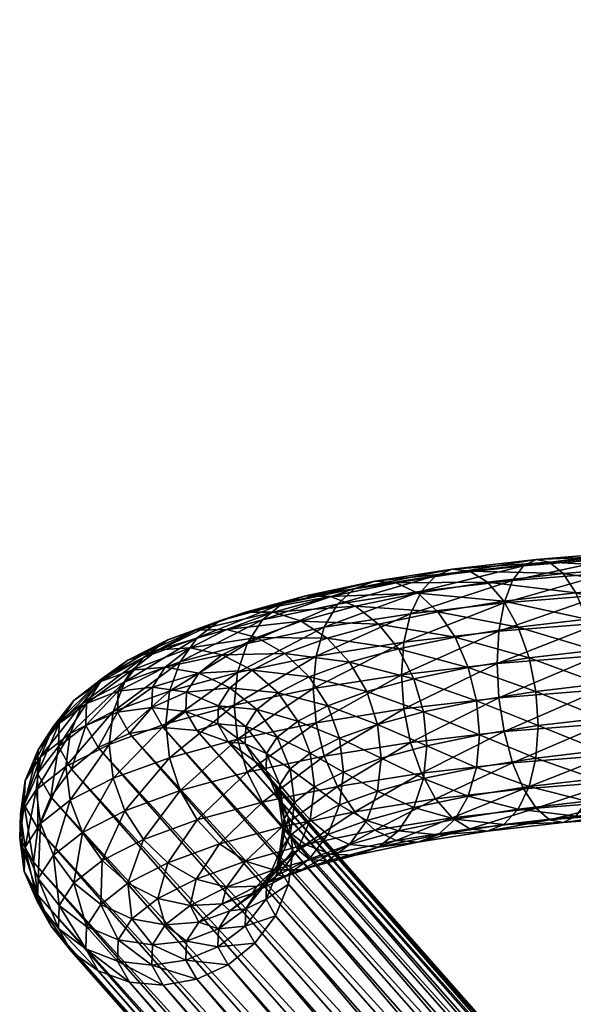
# Model space of a CAD drawing. Extents: x -344 to 288, y -960 to 1460.
# Tile 198 of 202: x -343 to -309, y 1390 to 1450. Entities that reach past the tile are written whole.
import ezdxf

# ---------------------------------------------------------------- set-up
doc = ezdxf.new("R2010")
doc.units = 0
doc.layers.add('POLYGON-OBJEKT', color=43, linetype='CONTINUOUS')
doc.layers.add('POLYGON-OBJEKT.1', color=253, linetype='CONTINUOUS')

msp = doc.modelspace()

# ---------------------------------------------------------------- meshes
at = {"layer": 'POLYGON-OBJEKT'}
mesh = msp.add_polyface(dxfattribs=at)
corners = [(-280, -950, 380), (-280, -950, 360), (-280, 1450, 380), (-334.8089, 250, 863.2513), (-335.3487, 249, 864.0931), (-336.5334, 250, 861.8128), (-332.7821, 250, 864.2181), (-333.0966, 249, 865.1672), (-330.579, 250, 864.653), (-330.6487, 249, 865.6505), (-338.9512, 250, 855.6749), (-339.9512, 249, 763.7444), (-338.9512, 250, 763.7444), (-337.0523, 250, 720.2536), (-338.0485, 249, 720.1664), (-331.3702, 250, 677.0939), (-332.355, 249, 676.9202), (-279.0152, 250, 380.1736), (-249.8162, 251, 856.4431), (-248.7753, 251, 851.3268), (-249.7728, 250, 851.257), (-250.7617, 250, 856.1175), (-252.1458, 251, 861.1155), (-252.9748, 250, 860.5563), (-255.6054, 251, 865.0259), (-256.2614, 250, 864.2712), (-259.9591, 251, 867.9075), (-260.3975, 250, 867.0087), (-264.9104, 251, 869.5642), (-265.1012, 250, 868.5826), (-270.1217, 251, 869.8829), (-270.0519, 250, 868.8854), (-333.0966, 251, 865.1672), (-330.6487, 251, 865.6505), (-335.3487, 251, 864.0931), (-337.2647, 251, 862.4948), (-338.7254, 251, 860.472), (-337.848, 250, 859.9922), (-338.671, 250, 857.9029), (-339.6399, 251, 858.1505), (-339.9512, 251, 855.6749), (-338.0485, 251, 720.1664), (-332.355, 251, 676.9202), (-280.1736, 251, 380.9848)]
mesh.append_faces([[corners[k] for k in face] for face in [(0, 1, 2, 2), (3, 4, 5, 5), (6, 7, 3, 3), (8, 9, 6, 6), (10, 11, 12, 12), (13, 14, 15, 15), (12, 11, 13, 13), (15, 16, 17, 17), (18, 19, 20, 20), (21, 18, 20, 20), (22, 18, 21, 21), (23, 22, 21, 21), (24, 22, 23, 23), (25, 24, 23, 23), (26, 24, 25, 25), (27, 26, 25, 25), (28, 26, 27, 27), (29, 28, 27, 27), (30, 28, 29, 29), (31, 30, 29, 29), (31, 8, 30, 30), (32, 33, 8, 8), (6, 32, 8, 8), (34, 32, 6, 6), (3, 34, 6, 6), (35, 34, 3, 3), (5, 35, 3, 3), (36, 35, 5, 5), (37, 36, 5, 5), (38, 39, 37, 37), (10, 40, 38, 38), (13, 41, 12, 12), (15, 42, 13, 13), (17, 43, 15, 15)]])
mesh = msp.add_polyface(dxfattribs=at)
corners = [(-280, -950, 380), (-280, 1450, 380), (-278.7672, 1250, 380), (-249.8162, 751, 856.4431), (-248.7753, 751, 851.3268), (-249.7728, 750, 851.257), (-250.7617, 750, 856.1175), (-252.1458, 751, 861.1155), (-252.9748, 750, 860.5563), (-255.6054, 751, 865.0259), (-256.2614, 750, 864.2712), (-259.9591, 751, 867.9075), (-260.3975, 750, 867.0087), (-264.9104, 751, 869.5642), (-265.1012, 750, 868.5826), (-270.1217, 751, 869.8829), (-270.0519, 750, 868.8854), (-330.579, 750, 864.653), (-333.0966, 751, 865.1672), (-330.6487, 751, 865.6505), (-332.7821, 750, 864.2181), (-335.3487, 751, 864.0931), (-334.8089, 750, 863.2513), (-336.5334, 750, 861.8128), (-337.2647, 751, 862.4948), (-337.848, 750, 859.9922), (-338.7254, 751, 860.472), (-338.671, 750, 857.9029), (-339.6399, 751, 858.1505), (-338.9512, 750, 855.6749), (-339.9512, 751, 855.6749), (-337.0523, 750, 720.2536), (-338.0485, 751, 720.1664), (-338.9512, 750, 763.7444), (-331.3702, 750, 677.0939), (-332.355, 751, 676.9202), (-279.0152, 750, 380.1736), (-280.1736, 751, 380.9848), (-339.6399, 749, 858.1505), (-338.7254, 749, 860.472), (-337.2647, 749, 862.4948), (-335.3487, 749, 864.0931), (-333.0966, 749, 865.1672), (-330.6487, 749, 865.6505), (-339.9512, 749, 763.7444), (-338.0485, 749, 720.1664), (-332.355, 749, 676.9202)]
mesh.append_faces([[corners[k] for k in face] for face in [(0, 1, 2, 2), (3, 4, 5, 5), (6, 3, 5, 5), (7, 3, 6, 6), (8, 7, 6, 6), (9, 7, 8, 8), (10, 9, 8, 8), (11, 9, 10, 10), (12, 11, 10, 10), (13, 11, 12, 12), (14, 13, 12, 12), (15, 13, 14, 14), (16, 15, 14, 14), (16, 17, 15, 15), (18, 19, 17, 17), (20, 18, 17, 17), (21, 18, 20, 20), (22, 21, 20, 20), (23, 24, 22, 22), (25, 26, 23, 23), (27, 28, 25, 25), (29, 30, 27, 27), (31, 32, 33, 33), (34, 35, 31, 31), (36, 37, 34, 34), (27, 38, 29, 29), (25, 39, 27, 27), (23, 40, 25, 25), (22, 41, 23, 23), (20, 42, 22, 22), (17, 43, 20, 20), (29, 44, 33, 33), (31, 45, 34, 34), (33, 44, 31, 31), (46, 36, 34, 34)]])
at = {"layer": 'POLYGON-OBJEKT.1'}
mesh = msp.add_polyface(dxfattribs=at)
corners = [(285.4272, 1417.0508, 4), (-294.9178, 1416.907, 3.7606), (-294.9178, 1415.755, 2.3633), (283.6043, 1417.85, 5.9294), (-294.9178, 1417.7729, 5.661), (-294.9178, 1417.0221, 4.0131), (281.5428, 1418.1227, 8), (-294.9178, 1418.1178, 7.7208), (-294.9178, 1417.8188, 5.9347), (279.3834, 1417.85, 10.0706), (-294.9178, 1417.9176, 9.7996), (-294.9178, 1418.0912, 7.997), (277.2732, 1417.0508, 12), (-294.9178, 1417.1862, 11.7558), (-294.9178, 1417.8204, 10.0595), (275.3559, 1415.7794, 13.6569), (-294.9178, 1415.9734, 13.456), (-294.9178, 1417.0251, 11.9816), (273.7623, 1414.1226, 14.9282), (-294.9178, 1414.3619, 14.7844), (-294.9178, 1415.7593, 13.6325), (-294.9178, 1412.188, 15.6962), (-294.9178, 1412.4617, 15.6504), (272.601, 1412.1932, 15.7274), (-294.9178, 1410.4019, 15.9951), (272.1073, 1410.8199, 15.9696), (-294.9178, 1410.1256, 15.9685), (271.951, 1410.1227, 16), (-294.9178, 1408.323, 15.795), (271.8252, 1408.7335, 15.8785), (-294.9178, 1408.0632, 15.6978), (271.8567, 1408.0521, 15.7274), (-294.9178, 1406.3668, 15.0636), (272.1073, 1406.7416, 15.2505), (-294.9178, 1406.1409, 14.9025), (272.3245, 1406.1226, 14.9282), (274.7829, 1403.1945, 12), (-294.9178, 1403.3381, 12.2394), (-294.9178, 1404.4901, 13.6367), (276.6058, 1402.3953, 10.0706), (-294.9178, 1402.4722, 10.339), (-294.9178, 1403.2231, 11.9869), (278.6673, 1402.1226, 8), (-294.9178, 1402.1276, 8.2792), (-294.9178, 1402.4264, 10.0653), (280.8267, 1402.3953, 5.9294), (-294.9178, 1402.3276, 6.2004), (-294.9178, 1402.1541, 8.003), (282.9369, 1403.1945, 4), (-294.9178, 1403.059, 4.2442), (-294.9178, 1402.4248, 5.9405), (284.8542, 1404.4658, 2.3431), (-294.9178, 1404.2719, 2.544), (-294.9178, 1403.2202, 4.0184), (286.4478, 1406.1226, 1.0718), (-294.9178, 1405.8833, 1.2156), (-294.9178, 1404.4858, 2.3675), (-265.3001, 1316.1083, 380.8694), (-332.1233, 1391.936, 52.423), (-267.3311, 1315.7521, 381.2004), (-263.4075, 1316.9714, 380.6836), (-330.2307, 1392.7993, 52.2372), (-261.7823, 1318.2826, 380.6557), (-328.6054, 1394.1105, 52.2093), (-260.5352, 1319.9526, 380.7875), (-327.3584, 1395.7804, 52.3411), (-259.7512, 1321.8676, 381.0701), (-326.5744, 1397.6954, 52.6237), (-259.4839, 1323.897, 381.4843), (-326.307, 1399.7249, 53.0378), (-259.7512, 1325.9026, 382.0017), (-326.5744, 1401.7305, 53.5553), (-260.5352, 1327.7476, 382.5871), (-327.3584, 1403.5754, 54.1407), (-261.7823, 1329.3064, 383.2007), (-328.6054, 1405.1342, 54.7543), (-263.4075, 1330.4727, 383.8006), (-330.2307, 1406.3004, 55.3542), (-265.3001, 1331.167, 384.346), (-332.1233, 1406.9949, 55.8996), (-267.3311, 1331.342, 384.7996), (-334.1543, 1407.1698, 56.3532), (-267.3311, 1323.547, 383), (-269.3622, 1315.9271, 381.654), (-271.2548, 1316.6215, 382.1994), (-274.1271, 1319.3466, 383.4129), (-274.911, 1321.1915, 383.9983), (-272.88, 1317.7877, 382.7993), (-274.911, 1325.2266, 384.9299), (-274.1271, 1327.1415, 385.2125), (-275.1784, 1323.1971, 384.5157), (-271.2548, 1330.1227, 385.3164), (-269.3622, 1330.9858, 385.1306), (-272.88, 1328.8115, 385.3443)]
mesh.append_faces([[corners[k] for k in face] for face in [(0, 1, 2, 2), (3, 4, 5, 5), (6, 7, 8, 8), (9, 10, 11, 11), (12, 13, 14, 14), (15, 16, 17, 17), (18, 19, 20, 20), (21, 22, 23, 23), (24, 21, 25, 25), (26, 24, 27, 27), (28, 26, 29, 29), (30, 28, 31, 31), (32, 30, 33, 33), (34, 32, 35, 35), (36, 37, 38, 38), (39, 40, 41, 41), (42, 43, 44, 44), (45, 46, 47, 47), (48, 49, 50, 50), (51, 52, 53, 53), (54, 55, 56, 56), (57, 58, 59, 59), (60, 61, 57, 57), (62, 63, 60, 60), (64, 65, 62, 62), (66, 67, 64, 64), (68, 69, 66, 66), (70, 71, 68, 68), (72, 73, 70, 70), (74, 75, 72, 72), (76, 77, 74, 74), (78, 79, 76, 76), (80, 81, 78, 78), (82, 83, 84, 84), (59, 83, 82, 82), (57, 59, 82, 82), (82, 85, 86, 86), (87, 85, 82, 82), (84, 87, 82, 82), (82, 88, 89, 89), (90, 88, 82, 82), (86, 90, 82, 82), (82, 91, 92, 92), (93, 91, 82, 82), (89, 93, 82, 82), (82, 78, 76, 76), (80, 78, 82, 82), (92, 80, 82, 82), (82, 72, 70, 70), (74, 72, 82, 82), (76, 74, 82, 82), (82, 66, 64, 64), (68, 66, 82, 82), (70, 68, 82, 82), (82, 60, 57, 57), (62, 60, 82, 82), (64, 62, 82, 82)]])
mesh = msp.add_polyface(dxfattribs=at)
corners = [(-301.3833, 1409.7445, 0.4336), (-307.515, 1407.3962, 2.0278), (-301.2751, 1407.6864, 0.7711), (-307.7296, 1409.4493, 1.7117), (-301.4202, 1411.8226, 0.6362), (-307.8028, 1411.526, 1.9216), (-301.3833, 1413.7794, 1.3651), (-307.7296, 1413.4844, 2.6432), (-301.2751, 1415.4813, 2.5707), (-307.515, 1415.1912, 3.8274), (-301.1028, 1416.8123, 4.1707), (-307.1738, 1416.53, 5.3934), (-300.8784, 1417.6818, 6.0562), (-306.729, 1417.4098, 7.2345), (-300.617, 1418.0305, 8.0987), (-306.2111, 1417.7704, 9.2253), (-305.6553, 1417.5873, 11.2301), (-300.3365, 1417.8346, 10.1589), (-305.0995, 1416.873, 13.1122), (-300.056, 1417.1075, 12.0964), (-304.5815, 1415.6763, 14.7434), (-299.7946, 1415.8988, 13.7793), (-303.581, 1406.1003, 16.2177), (-307.6044, 1407.733, 18.35), (-303.5078, 1408.0587, 16.9393), (-313.5228, 1406.9186, 4.0966), (-313.8397, 1408.9635, 3.8157), (-313.9477, 1411.0375, 4.0376), (-313.8397, 1412.9985, 4.7473), (-313.5228, 1414.7135, 5.8962), (-313.0188, 1416.0653, 7.4062), (-312.3619, 1416.9619, 9.1742), (-311.597, 1417.3422, 11.08), (-310.7761, 1417.1802, 12.9934), (-309.9552, 1416.4869, 14.7843), (-309.1903, 1415.3098, 16.3304), (-304.1368, 1414.0785, 16.0126), (-308.5334, 1413.729, 17.5265), (-303.7955, 1412.1885, 16.8331), (-308.0294, 1411.8521, 18.2911), (-303.581, 1410.1354, 17.1493), (-307.7125, 1409.8069, 18.572), (-315.6045, 1416.6209, 15.4165), (-314.5337, 1415.9567, 17.0819), (-313.5359, 1414.8064, 18.5112), (-312.679, 1413.2487, 19.6069), (-312.0215, 1411.3895, 20.2944), (-311.6082, 1409.3555, 20.5269), (-311.4672, 1407.2855, 20.2885)]
mesh.append_faces([[corners[k] for k in face] for face in [(0, 1, 2, 2), (3, 1, 0, 0), (4, 3, 0, 0), (5, 3, 4, 4), (6, 5, 4, 4), (7, 5, 6, 6), (8, 7, 6, 6), (9, 7, 8, 8), (10, 9, 8, 8), (11, 9, 10, 10), (12, 11, 10, 10), (13, 11, 12, 12), (14, 13, 12, 12), (15, 13, 14, 14), (16, 15, 17, 17), (18, 16, 19, 19), (20, 18, 21, 21), (22, 23, 24, 24), (3, 25, 1, 1), (26, 25, 3, 3), (5, 26, 3, 3), (27, 26, 5, 5), (7, 27, 5, 5), (28, 27, 7, 7), (9, 28, 7, 7), (29, 28, 9, 9), (11, 29, 9, 9), (30, 29, 11, 11), (13, 30, 11, 11), (31, 30, 13, 13), (15, 31, 13, 13), (32, 31, 15, 15), (16, 32, 15, 15), (33, 32, 16, 16), (18, 33, 16, 16), (34, 33, 18, 18), (20, 34, 18, 18), (35, 34, 20, 20), (36, 35, 20, 20), (37, 35, 36, 36), (38, 37, 36, 36), (39, 37, 38, 38), (40, 39, 38, 38), (41, 39, 40, 40), (24, 41, 40, 40), (23, 41, 24, 24), (34, 42, 33, 33), (35, 43, 34, 34), (44, 43, 35, 35), (37, 44, 35, 35), (45, 44, 37, 37), (39, 45, 37, 37), (46, 45, 39, 39), (41, 46, 39, 39), (47, 46, 41, 41), (23, 47, 41, 41), (48, 47, 23, 23)]])
mesh = msp.add_polyface(dxfattribs=at)
corners = [(-319.1876, 1406.2623, 6.9393), (-318.5301, 1404.4031, 7.6268), (-313.5228, 1406.9186, 4.0966), (-313.8397, 1408.9635, 3.8157), (-319.6009, 1408.2961, 6.7068), (-313.9477, 1411.0375, 4.0376), (-319.7419, 1410.3662, 6.9453), (-313.8397, 1412.9985, 4.7473), (-319.6009, 1412.3311, 7.6384), (-313.5228, 1414.7135, 5.8962), (-319.1876, 1414.0573, 8.7389), (-313.0188, 1416.0653, 7.4062), (-318.5301, 1415.4269, 10.1719), (-312.3619, 1416.9619, 9.1742), (-317.6732, 1416.3467, 11.8396), (-311.597, 1417.3422, 11.08), (-316.6753, 1416.7539, 13.6284), (-310.7761, 1417.1802, 12.9934), (-315.6045, 1416.6209, 15.4165), (-314.5337, 1415.9567, 17.0819), (-309.9552, 1416.4869, 14.7843), (-324.4049, 1405.4393, 10.5035), (-324.9071, 1411.4943, 11.2633), (-324.4049, 1413.2344, 12.3031), (-323.606, 1414.6262, 13.6395), (-322.565, 1415.5752, 15.1814), (-321.3526, 1416.0162, 16.8237), (-320.0516, 1415.9194, 18.4545), (-318.7505, 1415.2915, 19.9627), (-313.5359, 1414.8064, 18.5112), (-317.5382, 1414.1752, 21.2454), (-312.679, 1413.2487, 19.6069), (-316.4972, 1412.6464, 22.2153), (-312.0215, 1411.3895, 20.2944), (-315.6983, 1410.8096, 22.8063), (-311.6082, 1409.3555, 20.5269), (-315.1961, 1408.7897, 22.978), (-311.4672, 1407.2855, 20.2885), (-315.0248, 1406.7245, 22.7189), (-315.1961, 1404.7548, 22.0465), (-318.2118, 1406.0601, 25.5965), (-324.0353, 1415.089, 22.0515), (-322.528, 1414.504, 23.3735), (-321.1235, 1413.4277, 24.4827), (-319.9174, 1411.9335, 25.3036), (-318.992, 1410.123, 25.7803), (-318.4102, 1408.1196, 25.8801), (-322.8769, 1411.1228, 28.8149), (-321.8418, 1409.3423, 29.1616), (-321.1912, 1407.3579, 29.1798), (-320.9693, 1405.3048, 28.8682)]
mesh.append_faces([[corners[k] for k in face] for face in [(0, 1, 2, 2), (3, 0, 2, 2), (4, 0, 3, 3), (5, 4, 3, 3), (6, 4, 5, 5), (7, 6, 5, 5), (8, 6, 7, 7), (9, 8, 7, 7), (10, 8, 9, 9), (11, 10, 9, 9), (12, 10, 11, 11), (13, 12, 11, 11), (14, 12, 13, 13), (15, 14, 13, 13), (16, 14, 15, 15), (17, 16, 15, 15), (18, 16, 17, 17), (19, 18, 20, 20), (4, 21, 0, 0), (10, 22, 8, 8), (12, 23, 10, 10), (14, 24, 12, 12), (25, 24, 14, 14), (16, 25, 14, 14), (26, 25, 16, 16), (18, 26, 16, 16), (27, 26, 18, 18), (19, 27, 18, 18), (28, 27, 19, 19), (29, 28, 19, 19), (30, 28, 29, 29), (31, 30, 29, 29), (32, 30, 31, 31), (33, 32, 31, 31), (34, 32, 33, 33), (35, 34, 33, 33), (36, 34, 35, 35), (37, 36, 35, 35), (38, 36, 37, 37), (39, 40, 38, 38), (28, 41, 27, 27), (30, 42, 28, 28), (43, 42, 30, 30), (32, 43, 30, 30), (44, 43, 32, 32), (34, 44, 32, 32), (45, 44, 34, 34), (36, 45, 34, 34), (46, 45, 36, 36), (38, 46, 36, 36), (40, 46, 38, 38), (45, 47, 44, 44), (48, 47, 45, 45), (46, 48, 45, 45), (49, 48, 46, 46), (40, 49, 46, 46), (50, 49, 40, 40)]])
mesh = msp.add_polyface(dxfattribs=at)
corners = [(-324.9071, 1407.4592, 10.3318), (-324.4049, 1405.4393, 10.5035), (-319.6009, 1408.2961, 6.7068), (-319.7419, 1410.3662, 6.9453), (-325.0783, 1409.5244, 10.5909), (-319.6009, 1412.3311, 7.6384), (-324.9071, 1411.4943, 11.2633), (-324.4049, 1413.2344, 12.3031), (-319.1876, 1414.0573, 8.7389), (-323.606, 1414.6262, 13.6395), (-318.5301, 1415.4269, 10.1719), (-329.0786, 1404.4652, 14.7236), (-329.6603, 1406.4684, 14.6237), (-329.8588, 1408.528, 14.9073), (-329.6603, 1410.5034, 15.5552), (-329.0786, 1412.26, 16.5232), (-328.1531, 1413.6785, 17.7452), (-322.565, 1415.5752, 15.1814), (-326.947, 1414.6616, 19.1381), (-321.3526, 1416.0162, 16.8237), (-325.5425, 1415.1428, 20.6069), (-320.0516, 1415.9194, 18.4545), (-324.0353, 1415.089, 22.0515), (-322.528, 1414.504, 23.3735), (-318.7505, 1415.2915, 19.9627), (-330.7386, 1413.6229, 23.6368), (-329.1678, 1414.1497, 24.9083), (-327.4822, 1414.1449, 26.1412), (-325.7965, 1413.6088, 27.2515), (-321.1235, 1413.4277, 24.4827), (-324.2257, 1412.578, 28.1634), (-319.9174, 1411.9335, 25.3036), (-322.8769, 1411.1228, 28.8149), (-330.3287, 1413.1042, 30.6481), (-328.4957, 1412.6221, 31.5251), (-326.7876, 1411.6415, 32.2197), (-325.3208, 1410.2295, 32.6845), (-321.8418, 1409.3423, 29.1616), (-324.1953, 1408.4819, 32.8879), (-321.1912, 1407.3579, 29.1798), (-323.4878, 1406.5184, 32.816), (-320.9693, 1405.3048, 28.8682), (-328.7619, 1410.6356, 36.5767), (-327.2043, 1409.2698, 36.841), (-326.0091, 1407.558, 36.8905), (-325.2577, 1405.6167, 36.7219), (-323.2465, 1404.4724, 32.4738), (-328.4925, 1408.2616, 41.2077), (-327.2495, 1406.5872, 41.0956), (-326.4683, 1404.6693, 40.8254), (-327.894, 1405.5874, 45.4257)]
mesh.append_faces([[corners[k] for k in face] for face in [(0, 1, 2, 2), (3, 0, 2, 2), (4, 0, 3, 3), (5, 4, 3, 3), (6, 4, 5, 5), (7, 6, 8, 8), (9, 7, 10, 10), (0, 11, 1, 1), (12, 11, 0, 0), (4, 12, 0, 0), (13, 12, 4, 4), (6, 13, 4, 4), (14, 13, 6, 6), (7, 14, 6, 6), (15, 14, 7, 7), (9, 15, 7, 7), (16, 15, 9, 9), (17, 16, 9, 9), (18, 16, 17, 17), (19, 18, 17, 17), (20, 18, 19, 19), (21, 20, 19, 19), (22, 20, 21, 21), (23, 22, 24, 24), (20, 25, 18, 18), (26, 25, 20, 20), (22, 26, 20, 20), (27, 26, 22, 22), (23, 27, 22, 22), (28, 27, 23, 23), (29, 28, 23, 23), (30, 28, 29, 29), (31, 30, 29, 29), (32, 30, 31, 31), (28, 33, 27, 27), (34, 33, 28, 28), (30, 34, 28, 28), (35, 34, 30, 30), (32, 35, 30, 30), (36, 35, 32, 32), (37, 36, 32, 32), (38, 36, 37, 37), (39, 38, 37, 37), (40, 38, 39, 39), (41, 40, 39, 39), (36, 42, 35, 35), (43, 42, 36, 36), (38, 43, 36, 36), (44, 43, 38, 38), (40, 44, 38, 38), (45, 44, 40, 40), (46, 45, 40, 40), (44, 47, 43, 43), (48, 47, 44, 44), (45, 48, 44, 44), (49, 48, 45, 45), (49, 50, 48, 48)]])
mesh = msp.add_polyface(dxfattribs=at)
corners = [(-329.6603, 1406.4684, 14.6237), (-333.1225, 1403.3574, 19.5216), (-329.0786, 1404.4652, 14.7236), (-333.7731, 1405.3419, 19.5034), (-329.8588, 1408.528, 14.9073), (-333.995, 1407.3949, 19.8149), (-329.6603, 1410.5034, 15.5552), (-333.7731, 1409.3767, 20.435), (-329.0786, 1412.26, 16.5232), (-333.1225, 1411.1523, 21.3212), (-328.1531, 1413.6785, 17.7452), (-332.0874, 1412.6007, 22.4133), (-326.947, 1414.6616, 19.1381), (-330.7386, 1413.6229, 23.6368), (-336.462, 1409.9316, 26.6088), (-335.3365, 1411.4131, 27.5576), (-333.8698, 1412.4784, 28.5944), (-329.1678, 1414.1497, 24.9083), (-332.1617, 1413.0553, 29.6485), (-327.4822, 1414.1449, 26.1412), (-330.3287, 1413.1042, 30.6481), (-336.2828, 1411.249, 33.9196), (-334.4689, 1411.8798, 34.7403), (-332.5223, 1411.9867, 35.4893), (-328.4957, 1412.6221, 31.5251), (-330.5758, 1411.5624, 36.1156), (-326.7876, 1411.6415, 32.2197), (-328.7619, 1410.6356, 36.5767), (-334.0227, 1410.8125, 40.5753), (-336.047, 1410.6448, 40.0896), (-331.9985, 1410.4489, 40.9384), (-330.1122, 1409.5789, 41.1541), (-327.2043, 1409.2698, 36.841), (-328.4925, 1408.2616, 41.2077), (-334.8022, 1409.6034, 45.8125), (-332.7376, 1409.3024, 45.9045), (-330.8137, 1408.4906, 45.8676), (-329.1617, 1407.2236, 45.7043), (-327.2495, 1406.5872, 41.0956), (-327.894, 1405.5874, 45.4257), (-332.7795, 1408.1439, 50.9224), (-334.8463, 1408.3816, 51.1043), (-330.8535, 1407.3911, 50.6302), (-329.1996, 1406.1747, 50.2477), (-327.9305, 1404.5774, 49.801), (-332.1233, 1406.9949, 55.8996), (-334.1543, 1407.1698, 56.3532), (-330.2307, 1406.3004, 55.3542), (-328.6054, 1405.1342, 54.7543), (-327.3584, 1403.5754, 54.1407)]
mesh.append_faces([[corners[k] for k in face] for face in [(0, 1, 2, 2), (3, 1, 0, 0), (4, 3, 0, 0), (5, 3, 4, 4), (6, 5, 4, 4), (7, 5, 6, 6), (8, 7, 6, 6), (9, 7, 8, 8), (10, 9, 8, 8), (11, 9, 10, 10), (12, 11, 10, 10), (13, 11, 12, 12), (11, 14, 9, 9), (15, 14, 11, 11), (13, 15, 11, 11), (16, 15, 13, 13), (17, 16, 13, 13), (18, 16, 17, 17), (19, 18, 17, 17), (20, 18, 19, 19), (18, 21, 16, 16), (22, 21, 18, 18), (20, 22, 18, 18), (23, 22, 20, 20), (24, 23, 20, 20), (25, 23, 24, 24), (26, 25, 24, 24), (27, 25, 26, 26), (28, 29, 23, 23), (25, 28, 23, 23), (30, 28, 25, 25), (27, 30, 25, 25), (31, 30, 27, 27), (32, 31, 27, 27), (33, 31, 32, 32), (30, 34, 28, 28), (35, 34, 30, 30), (31, 35, 30, 30), (36, 35, 31, 31), (33, 36, 31, 31), (37, 36, 33, 33), (38, 37, 33, 33), (39, 37, 38, 38), (40, 41, 35, 35), (36, 40, 35, 35), (42, 40, 36, 36), (37, 42, 36, 36), (43, 42, 37, 37), (39, 43, 37, 37), (44, 43, 39, 39), (45, 46, 40, 40), (42, 45, 40, 40), (47, 45, 42, 42), (43, 47, 42, 42), (48, 47, 43, 43), (44, 48, 43, 43), (49, 48, 44, 44)]])
mesh = msp.add_polyface(dxfattribs=at)
corners = [(-337.1695, 1404.1003, 24.881), (-336.462, 1402.1367, 24.8092), (-333.7731, 1405.3419, 19.5034), (-333.995, 1407.3949, 19.8149), (-337.4108, 1406.1462, 25.2233), (-333.7731, 1409.3767, 20.435), (-337.1695, 1408.1353, 25.8126), (-333.1225, 1411.1523, 21.3212), (-336.462, 1409.9316, 26.6088), (-339.787, 1402.7667, 30.6574), (-340.0432, 1404.8051, 31.0326), (-339.787, 1406.8018, 31.5889), (-339.0356, 1408.6204, 32.2884), (-335.3365, 1411.4131, 27.5576), (-337.8404, 1410.1373, 33.0834), (-333.8698, 1412.4784, 28.5944), (-336.2828, 1411.249, 33.9196), (-341.8437, 1403.396, 37.1359), (-341.5772, 1405.4006, 37.6575), (-340.7959, 1407.2428, 38.2554), (-339.553, 1408.797, 38.8887), (-337.9332, 1409.9574, 39.5143), (-334.4689, 1411.8798, 34.7403), (-336.047, 1410.6448, 40.0896), (-332.5223, 1411.9867, 35.4893), (-342.5072, 1403.958, 43.9065), (-341.7104, 1405.8243, 44.3997), (-340.4427, 1407.417, 44.8666), (-338.7906, 1408.6274, 45.2752), (-336.8667, 1409.3732, 45.5979), (-334.0227, 1410.8125, 40.5753), (-334.8022, 1409.6034, 45.8125), (-341.7621, 1404.391, 50.6081), (-342.5599, 1402.5002, 50.2206), (-340.493, 1406.0225, 50.9068), (-338.8392, 1407.2836, 51.0962), (-336.9132, 1408.0883, 51.1636), (-334.8463, 1408.3816, 51.1043), (-332.7376, 1409.3024, 45.9045), (-340.9503, 1402.9692, 56.7661), (-339.7032, 1404.6393, 56.8979), (-338.078, 1405.9506, 56.87), (-336.1853, 1406.8136, 56.6842), (-334.1543, 1407.1698, 56.3532), (-332.7795, 1408.1439, 50.9224)]
mesh.append_faces([[corners[k] for k in face] for face in [(0, 1, 2, 2), (3, 0, 2, 2), (4, 0, 3, 3), (5, 4, 3, 3), (6, 4, 5, 5), (7, 6, 5, 5), (8, 6, 7, 7), (4, 9, 0, 0), (10, 9, 4, 4), (6, 10, 4, 4), (11, 10, 6, 6), (8, 11, 6, 6), (12, 11, 8, 8), (13, 12, 8, 8), (14, 12, 13, 13), (15, 14, 13, 13), (16, 14, 15, 15), (11, 17, 10, 10), (18, 17, 11, 11), (12, 18, 11, 11), (19, 18, 12, 12), (14, 19, 12, 12), (20, 19, 14, 14), (16, 20, 14, 14), (21, 20, 16, 16), (22, 21, 16, 16), (23, 21, 22, 22), (24, 23, 22, 22), (19, 25, 18, 18), (26, 25, 19, 19), (20, 26, 19, 19), (27, 26, 20, 20), (21, 27, 20, 20), (28, 27, 21, 21), (23, 28, 21, 21), (29, 28, 23, 23), (30, 29, 23, 23), (31, 29, 30, 30), (32, 33, 26, 26), (27, 32, 26, 26), (34, 32, 27, 27), (28, 34, 27, 27), (35, 34, 28, 28), (29, 35, 28, 28), (36, 35, 29, 29), (31, 36, 29, 29), (37, 36, 31, 31), (38, 37, 31, 31), (34, 39, 32, 32), (40, 39, 34, 34), (35, 40, 34, 34), (41, 40, 35, 35), (36, 41, 35, 35), (42, 41, 36, 36), (37, 42, 36, 36), (43, 42, 37, 37), (44, 43, 37, 37)]])
mesh = msp.add_polyface(dxfattribs=at)
corners = [(-299.2897, 1406.2999, 15.3534), (-294.9178, 1406.1409, 14.9025), (-299.398, 1404.598, 14.1479), (-294.9178, 1406.3668, 15.0636), (-294.9178, 1408.0632, 15.6978), (-294.9178, 1404.4901, 13.6367), (-299.5702, 1403.267, 12.5478), (-294.9178, 1404.6666, 13.8508), (-294.9178, 1403.2231, 11.9869), (-299.7946, 1402.3975, 10.6623), (-294.9178, 1403.3381, 12.2394), (-294.9178, 1402.4722, 10.339), (-294.9178, 1402.4264, 10.0653), (-300.3365, 1402.2446, 6.5597), (-294.9178, 1402.4248, 5.9405), (-300.617, 1402.9718, 4.6221), (-294.9178, 1403.2202, 4.0184), (-300.8784, 1404.1805, 2.9392), (-294.9178, 1403.059, 4.2442), (-294.9178, 1404.4858, 2.3675), (-301.1028, 1405.7886, 1.6257), (-294.9178, 1404.2719, 2.544), (-294.9178, 1406.1356, 1.1006), (-301.2751, 1407.6864, 0.7711), (-294.9178, 1405.8833, 1.2156), (-303.581, 1406.1003, 16.2177), (-303.5078, 1408.0587, 16.9393), (-303.7955, 1404.3936, 15.0335), (-304.1368, 1403.0547, 13.4675), (-304.5815, 1402.1749, 11.6264), (-305.6553, 1401.9974, 7.6309), (-306.2111, 1402.7118, 5.7487), (-306.729, 1403.9084, 4.1175), (-307.1738, 1405.5062, 2.8484), (-307.515, 1407.3962, 2.0278), (-307.7125, 1405.772, 17.6404), (-307.6044, 1407.733, 18.35), (-308.0294, 1404.057, 16.4915), (-308.5334, 1402.7052, 14.9815), (-311.597, 1402.2836, 7.6034), (-310.7761, 1401.5903, 9.3942), (-312.3619, 1403.4607, 6.0572), (-313.0188, 1405.0416, 4.8611), (-313.5228, 1406.9186, 4.0966), (-311.4672, 1407.2855, 20.2885), (-311.6082, 1405.3207, 19.5954), (-312.0215, 1403.5945, 18.4948), (-312.679, 1402.2249, 17.0619), (-309.1903, 1401.8085, 13.2134), (-315.0248, 1406.7245, 22.7189)]
mesh.append_faces([[corners[k] for k in face] for face in [(0, 1, 2, 2), (3, 1, 0, 0), (4, 3, 0, 0), (2, 5, 6, 6), (7, 5, 2, 2), (1, 7, 2, 2), (6, 8, 9, 9), (10, 8, 6, 6), (5, 10, 6, 6), (11, 12, 9, 9), (8, 11, 9, 9), (13, 14, 15, 15), (15, 16, 17, 17), (18, 16, 15, 15), (14, 18, 15, 15), (17, 19, 20, 20), (21, 19, 17, 17), (16, 21, 17, 17), (20, 22, 23, 23), (24, 22, 20, 20), (19, 24, 20, 20), (25, 26, 0, 0), (2, 25, 0, 0), (27, 25, 2, 2), (6, 27, 2, 2), (28, 27, 6, 6), (9, 28, 6, 6), (29, 28, 9, 9), (15, 30, 13, 13), (31, 30, 15, 15), (17, 31, 15, 15), (32, 31, 17, 17), (20, 32, 17, 17), (33, 32, 20, 20), (23, 33, 20, 20), (34, 33, 23, 23), (35, 36, 25, 25), (27, 35, 25, 25), (37, 35, 27, 27), (28, 37, 27, 27), (38, 37, 28, 28), (29, 38, 28, 28), (39, 40, 31, 31), (32, 39, 31, 31), (41, 39, 32, 32), (33, 41, 32, 32), (42, 41, 33, 33), (34, 42, 33, 33), (43, 42, 34, 34), (35, 44, 36, 36), (45, 44, 35, 35), (37, 45, 35, 35), (46, 45, 37, 37), (38, 46, 37, 37), (47, 46, 38, 38), (48, 47, 38, 38), (45, 49, 44, 44)]])
mesh = msp.add_polyface(dxfattribs=at)
corners = [(-299.7946, 1402.3975, 10.6623), (-294.9178, 1402.4264, 10.0653), (-300.056, 1402.0488, 8.6199), (-294.9178, 1402.1541, 8.003), (-300.3365, 1402.2446, 6.5597), (-294.9178, 1402.1276, 8.2792), (-294.9178, 1402.3276, 6.2004), (-294.9178, 1402.4248, 5.9405), (-304.5815, 1402.1749, 11.6264), (-305.0995, 1401.8143, 9.6356), (-305.6553, 1401.9974, 7.6309), (-309.1903, 1401.8085, 13.2134), (-308.5334, 1402.7052, 14.9815), (-309.9552, 1401.4283, 11.3077), (-310.7761, 1401.5903, 9.3942), (-306.2111, 1402.7118, 5.7487), (-313.5359, 1401.3051, 15.3942), (-312.679, 1402.2249, 17.0619), (-314.5337, 1400.8978, 13.6053), (-311.597, 1402.2836, 7.6034), (-315.6045, 1401.0309, 11.8173), (-330.2307, 1392.7993, 52.2372), (-332.1233, 1391.936, 52.423), (-265.3001, 1316.1083, 380.8694), (-328.6054, 1394.1105, 52.2093), (-263.4075, 1316.9714, 380.6836), (-327.3584, 1395.7804, 52.3411), (-261.7823, 1318.2826, 380.6557), (-326.5744, 1397.6954, 52.6237), (-260.5352, 1319.9526, 380.7875), (-326.307, 1399.7249, 53.0378), (-259.7512, 1321.8676, 381.0701), (-326.5744, 1401.7305, 53.5553), (-259.4839, 1323.897, 381.4843), (-327.3584, 1403.5754, 54.1407), (-259.7512, 1325.9026, 382.0017), (-328.6054, 1405.1342, 54.7543), (-260.5352, 1327.7476, 382.5871), (-330.2307, 1406.3004, 55.3542), (-261.7823, 1329.3064, 383.2007), (-332.1233, 1406.9949, 55.8996), (-263.4075, 1330.4727, 383.8006), (-334.1543, 1407.1698, 56.3532), (-265.3001, 1331.167, 384.346), (-336.1853, 1406.8136, 56.6842), (-267.3311, 1331.342, 384.7996), (-269.3622, 1330.9858, 385.1306), (-338.078, 1405.9506, 56.87), (-271.2548, 1330.1227, 385.3164), (-339.7032, 1404.6393, 56.8979), (-272.88, 1328.8115, 385.3443), (-340.9503, 1402.9692, 56.7661), (-274.1271, 1327.1415, 385.2125), (-341.7342, 1401.0544, 56.4835), (-274.911, 1325.2266, 384.9299), (-342.0016, 1399.0249, 56.0694), (-275.1784, 1323.1971, 384.5157), (-341.7342, 1397.0194, 55.5519), (-274.911, 1321.1915, 383.9983), (-340.9503, 1395.1744, 54.9665), (-274.1271, 1319.3466, 383.4129), (-339.7032, 1393.6156, 54.3529), (-272.88, 1317.7877, 382.7993), (-338.078, 1392.4492, 53.753), (-271.2548, 1316.6215, 382.1994), (-336.1853, 1391.755, 53.2076), (-269.3622, 1315.9271, 381.654), (-334.1543, 1391.5798, 52.754), (-267.3311, 1315.7521, 381.2004)]
mesh.append_faces([[corners[k] for k in face] for face in [(0, 1, 2, 2), (2, 3, 4, 4), (5, 3, 2, 2), (1, 5, 2, 2), (6, 7, 4, 4), (3, 6, 4, 4), (2, 8, 0, 0), (9, 8, 2, 2), (4, 9, 2, 2), (10, 9, 4, 4), (11, 12, 8, 8), (9, 11, 8, 8), (13, 11, 9, 9), (10, 13, 9, 9), (14, 13, 10, 10), (15, 14, 10, 10), (16, 17, 11, 11), (13, 16, 11, 11), (18, 16, 13, 13), (14, 18, 13, 13), (19, 20, 14, 14), (21, 22, 23, 23), (24, 21, 25, 25), (26, 24, 27, 27), (28, 26, 29, 29), (30, 28, 31, 31), (32, 30, 33, 33), (34, 32, 35, 35), (36, 34, 37, 37), (38, 36, 39, 39), (40, 38, 41, 41), (42, 40, 43, 43), (44, 42, 45, 45), (46, 44, 45, 45), (47, 44, 46, 46), (48, 47, 46, 46), (49, 47, 48, 48), (50, 49, 48, 48), (51, 49, 50, 50), (52, 51, 50, 50), (53, 51, 52, 52), (54, 53, 52, 52), (55, 53, 54, 54), (56, 55, 54, 54), (57, 55, 56, 56), (58, 57, 56, 56), (59, 57, 58, 58), (60, 59, 58, 58), (61, 59, 60, 60), (62, 61, 60, 60), (63, 61, 62, 62), (64, 63, 62, 62), (65, 63, 64, 64), (66, 65, 64, 64), (67, 65, 66, 66), (68, 67, 66, 66), (22, 67, 68, 68)]])
mesh = msp.add_polyface(dxfattribs=at)
corners = [(-315.6045, 1401.0309, 11.8173), (-314.5337, 1400.8978, 13.6053), (-310.7761, 1401.5903, 9.3942), (-316.6753, 1401.6952, 10.1518), (-311.597, 1402.2836, 7.6034), (-312.3619, 1403.4607, 6.0572), (-317.6732, 1402.8453, 8.7226), (-313.0188, 1405.0416, 4.8611), (-318.5301, 1404.4031, 7.6268), (-313.5228, 1406.9186, 4.0966), (-315.1961, 1404.7548, 22.0465), (-315.0248, 1406.7245, 22.7189), (-311.6082, 1405.3207, 19.5954), (-312.0215, 1403.5945, 18.4948), (-315.6983, 1403.0145, 21.0067), (-312.679, 1402.2249, 17.0619), (-316.4972, 1401.6227, 19.6703), (-313.5359, 1401.3051, 15.3942), (-317.5382, 1400.6738, 18.1284), (-318.7505, 1400.2328, 16.4861), (-320.0516, 1400.3295, 14.8553), (-321.3526, 1400.9575, 13.3471), (-322.565, 1402.0739, 12.0644), (-323.606, 1403.6025, 11.0945), (-319.1876, 1406.2623, 6.9393), (-324.4049, 1405.4393, 10.5035), (-318.4102, 1404.0847, 24.9486), (-318.2118, 1406.0601, 25.5965), (-318.992, 1402.328, 23.9806), (-319.9174, 1400.9097, 22.7586), (-321.1235, 1399.9264, 21.3657), (-322.528, 1399.4453, 19.8969), (-324.0353, 1399.499, 18.4523), (-325.5425, 1400.084, 17.1303), (-320.9693, 1405.3048, 28.8682), (-321.1912, 1403.3229, 28.2482), (-321.8418, 1401.5474, 27.362), (-322.8769, 1400.099, 26.2699), (-324.2257, 1399.0767, 25.0464), (-325.7965, 1398.55, 23.7749), (-323.2465, 1404.4724, 32.4738), (-323.4878, 1402.4835, 31.8845), (-324.1953, 1400.6871, 31.0883), (-323.4878, 1406.5184, 32.816), (-325.0014, 1403.5782, 36.3467)]
mesh.append_faces([[corners[k] for k in face] for face in [(0, 1, 2, 2), (3, 0, 4, 4), (5, 3, 4, 4), (6, 3, 5, 5), (7, 6, 5, 5), (8, 6, 7, 7), (9, 8, 7, 7), (10, 11, 12, 12), (13, 10, 12, 12), (14, 10, 13, 13), (15, 14, 13, 13), (16, 14, 15, 15), (17, 16, 15, 15), (18, 16, 17, 17), (1, 18, 17, 17), (19, 18, 1, 1), (0, 19, 1, 1), (20, 19, 0, 0), (3, 20, 0, 0), (21, 20, 3, 3), (6, 21, 3, 3), (22, 21, 6, 6), (8, 22, 6, 6), (23, 22, 8, 8), (24, 23, 8, 8), (25, 23, 24, 24), (26, 27, 10, 10), (14, 26, 10, 10), (28, 26, 14, 14), (16, 28, 14, 14), (29, 28, 16, 16), (18, 29, 16, 16), (30, 29, 18, 18), (19, 30, 18, 18), (31, 30, 19, 19), (20, 31, 19, 19), (32, 31, 20, 20), (21, 32, 20, 20), (33, 32, 21, 21), (22, 33, 21, 21), (26, 34, 27, 27), (35, 34, 26, 26), (28, 35, 26, 26), (36, 35, 28, 28), (29, 36, 28, 28), (37, 36, 29, 29), (30, 37, 29, 29), (38, 37, 30, 30), (31, 38, 30, 30), (32, 39, 31, 31), (35, 40, 34, 34), (41, 40, 35, 35), (36, 41, 35, 35), (42, 41, 36, 36), (37, 42, 36, 36), (40, 43, 34, 34), (41, 44, 40, 40)]])
mesh = msp.add_polyface(dxfattribs=at)
corners = [(-337.8404, 1399.1135, 30.5383), (-336.2828, 1397.7478, 30.8026), (-335.3365, 1400.3893, 25.0126), (-336.462, 1402.1367, 24.8092), (-339.0356, 1400.8254, 30.4888), (-337.1695, 1404.1003, 24.881), (-339.787, 1402.7667, 30.6574), (-337.9332, 1396.4562, 36.3973), (-336.047, 1395.5862, 36.613), (-339.553, 1397.7733, 36.3437), (-340.7959, 1399.4479, 36.4558), (-341.5772, 1401.3656, 36.726), (-340.0432, 1404.8051, 31.0326), (-341.8437, 1403.396, 37.1359), (-336.8667, 1394.3145, 42.1213), (-334.8022, 1394.0134, 42.2133), (-338.7906, 1395.1261, 42.1582), (-340.4427, 1396.3932, 42.3215), (-341.7104, 1398.0293, 42.6001), (-342.5072, 1399.923, 42.975), (-342.7791, 1401.9451, 43.4205), (-341.5772, 1405.4006, 37.6575), (-342.5072, 1403.958, 43.9065), (-334.8463, 1392.7917, 47.5051), (-336.9132, 1393.0294, 47.6871), (-338.8392, 1393.7822, 47.9792), (-340.493, 1394.9987, 48.3617), (-341.7621, 1396.5961, 48.8085), (-342.5599, 1398.4653, 49.2891), (-342.832, 1400.4791, 49.7707), (-342.5599, 1402.5002, 50.2206), (-341.7104, 1405.8243, 44.3997), (-336.1853, 1391.755, 53.2076), (-334.1543, 1391.5798, 52.754), (-338.078, 1392.4492, 53.753), (-339.7032, 1393.6156, 54.3529), (-340.9503, 1395.1744, 54.9665), (-341.7342, 1397.0194, 55.5519), (-342.0016, 1399.0249, 56.0694), (-341.7342, 1401.0544, 56.4835), (-341.7621, 1404.391, 50.6081), (-340.9503, 1402.9692, 56.7661)]
mesh.append_faces([[corners[k] for k in face] for face in [(0, 1, 2, 2), (3, 0, 2, 2), (4, 0, 3, 3), (5, 4, 3, 3), (6, 4, 5, 5), (7, 8, 1, 1), (0, 7, 1, 1), (9, 7, 0, 0), (4, 9, 0, 0), (10, 9, 4, 4), (6, 10, 4, 4), (11, 10, 6, 6), (12, 11, 6, 6), (13, 11, 12, 12), (14, 15, 8, 8), (7, 14, 8, 8), (16, 14, 7, 7), (9, 16, 7, 7), (17, 16, 9, 9), (10, 17, 9, 9), (18, 17, 10, 10), (11, 18, 10, 10), (19, 18, 11, 11), (13, 19, 11, 11), (20, 19, 13, 13), (21, 20, 13, 13), (22, 20, 21, 21), (14, 23, 15, 15), (24, 23, 14, 14), (16, 24, 14, 14), (25, 24, 16, 16), (17, 25, 16, 16), (26, 25, 17, 17), (18, 26, 17, 17), (27, 26, 18, 18), (19, 27, 18, 18), (28, 27, 19, 19), (20, 28, 19, 19), (29, 28, 20, 20), (22, 29, 20, 20), (30, 29, 22, 22), (31, 30, 22, 22), (32, 33, 24, 24), (25, 32, 24, 24), (34, 32, 25, 25), (26, 34, 25, 25), (35, 34, 26, 26), (27, 35, 26, 26), (36, 35, 27, 27), (28, 36, 27, 27), (37, 36, 28, 28), (29, 37, 28, 28), (38, 37, 29, 29), (30, 38, 29, 29), (39, 38, 30, 30), (40, 39, 30, 30), (41, 39, 40, 40)]])
mesh = msp.add_polyface(dxfattribs=at)
corners = [(-326.947, 1401.1604, 16.0211), (-325.5425, 1400.084, 17.1303), (-322.565, 1402.0739, 12.0644), (-323.606, 1403.6025, 11.0945), (-328.1531, 1402.6547, 15.2002), (-324.4049, 1405.4393, 10.5035), (-329.0786, 1404.4652, 14.7236), (-325.7965, 1398.55, 23.7749), (-324.2257, 1399.0767, 25.0464), (-322.528, 1399.4453, 19.8969), (-327.4822, 1398.5549, 22.542), (-324.0353, 1399.499, 18.4523), (-329.1678, 1399.0911, 21.4317), (-325.3208, 1399.2057, 30.1395), (-324.1953, 1400.6871, 31.0883), (-322.8769, 1400.099, 26.2699), (-326.7876, 1398.1401, 29.1027), (-328.4957, 1397.5634, 28.0485), (-325.2577, 1401.5817, 35.7904), (-325.0014, 1403.5782, 36.3467), (-323.4878, 1402.4835, 31.8845), (-326.0091, 1399.7629, 35.0909), (-327.2043, 1398.2461, 34.2959), (-328.7619, 1397.1343, 33.4597), (-325.2577, 1405.6167, 36.7219), (-323.2465, 1404.4724, 32.4738), (-326.2018, 1402.6389, 40.4155), (-326.4683, 1400.6343, 39.8939), (-327.2495, 1398.7921, 39.296), (-328.4925, 1397.2379, 38.6627), (-326.4683, 1404.6693, 40.8254), (-326.8253, 1401.6716, 44.6053), (-327.0971, 1399.6588, 44.1193), (-327.894, 1397.7925, 43.6261), (-327.0971, 1403.6938, 45.0509), (-327.894, 1405.5874, 45.4257), (-326.8606, 1400.6942, 48.8387), (-327.1327, 1398.6731, 48.3889), (-327.9305, 1396.7823, 48.0014), (-327.9305, 1404.5774, 49.801), (-327.1327, 1402.708, 49.3204), (-326.307, 1399.7249, 53.0378), (-326.5744, 1397.6954, 52.6237), (-327.3584, 1395.7804, 52.3411), (-327.3584, 1403.5754, 54.1407), (-326.5744, 1401.7305, 53.5553)]
mesh.append_faces([[corners[k] for k in face] for face in [(0, 1, 2, 2), (3, 0, 2, 2), (4, 0, 3, 3), (5, 4, 3, 3), (6, 4, 5, 5), (7, 8, 9, 9), (10, 7, 11, 11), (1, 10, 11, 11), (12, 10, 1, 1), (0, 12, 1, 1), (13, 14, 15, 15), (8, 13, 15, 15), (16, 13, 8, 8), (7, 16, 8, 8), (17, 16, 7, 7), (10, 17, 7, 7), (18, 19, 20, 20), (14, 18, 20, 20), (21, 18, 14, 14), (13, 21, 14, 14), (22, 21, 13, 13), (16, 22, 13, 13), (23, 22, 16, 16), (17, 23, 16, 16), (19, 24, 25, 25), (18, 26, 19, 19), (27, 26, 18, 18), (21, 27, 18, 18), (28, 27, 21, 21), (22, 28, 21, 21), (29, 28, 22, 22), (19, 30, 24, 24), (26, 30, 19, 19), (27, 31, 26, 26), (32, 31, 27, 27), (28, 32, 27, 27), (33, 32, 28, 28), (29, 33, 28, 28), (34, 35, 30, 30), (26, 34, 30, 30), (31, 34, 26, 26), (32, 36, 31, 31), (37, 36, 32, 32), (33, 37, 32, 32), (38, 37, 33, 33), (34, 39, 35, 35), (40, 39, 34, 34), (31, 40, 34, 34), (36, 40, 31, 31), (37, 41, 36, 36), (42, 41, 37, 37), (38, 42, 37, 37), (43, 42, 38, 38), (40, 44, 39, 39), (45, 44, 40, 40), (36, 45, 40, 40), (41, 45, 36, 36)]])
mesh = msp.add_polyface(dxfattribs=at)
corners = [(-330.7386, 1400.1218, 20.5198), (-329.1678, 1399.0911, 21.4317), (-326.947, 1401.1604, 16.0211), (-328.1531, 1402.6547, 15.2002), (-332.0874, 1401.577, 19.8682), (-329.0786, 1404.4652, 14.7236), (-333.1225, 1403.3574, 19.5216), (-330.3287, 1397.5144, 27.0489), (-328.4957, 1397.5634, 28.0485), (-327.4822, 1398.5549, 22.542), (-332.1617, 1397.9967, 26.172), (-333.8698, 1398.9772, 25.4774), (-335.3365, 1400.3893, 25.0126), (-336.462, 1402.1367, 24.8092), (-333.7731, 1405.3419, 19.5034), (-330.5758, 1396.5035, 32.6391), (-328.7619, 1397.1343, 33.4597), (-332.5223, 1396.3967, 31.89), (-334.4689, 1396.8212, 31.2637), (-336.2828, 1397.7478, 30.8026), (-328.4925, 1397.2379, 38.6627), (-327.2043, 1398.2461, 34.2959), (-330.1122, 1396.0775, 38.0371), (-331.9985, 1395.3901, 37.4618), (-334.0227, 1395.2225, 36.9761), (-336.047, 1395.5862, 36.613), (-329.1617, 1396.1998, 43.1593), (-327.894, 1397.7925, 43.6261), (-330.8137, 1394.9894, 42.7506), (-332.7376, 1394.2437, 42.4279), (-334.8022, 1394.0134, 42.2133), (-327.9305, 1396.7823, 48.0014), (-329.1996, 1395.1509, 47.7027), (-330.8535, 1393.8898, 47.5132), (-332.7795, 1393.0851, 47.4458), (-334.8463, 1392.7917, 47.5051), (-327.3584, 1395.7804, 52.3411), (-328.6054, 1394.1105, 52.2093), (-330.2307, 1392.7993, 52.2372), (-332.1233, 1391.936, 52.423), (-334.1543, 1391.5798, 52.754), (-336.9132, 1393.0294, 47.6871)]
mesh.append_faces([[corners[k] for k in face] for face in [(0, 1, 2, 2), (3, 0, 2, 2), (4, 0, 3, 3), (5, 4, 3, 3), (6, 4, 5, 5), (7, 8, 9, 9), (1, 7, 9, 9), (10, 7, 1, 1), (0, 10, 1, 1), (11, 10, 0, 0), (4, 11, 0, 0), (12, 11, 4, 4), (6, 12, 4, 4), (13, 12, 6, 6), (14, 13, 6, 6), (15, 16, 8, 8), (7, 15, 8, 8), (17, 15, 7, 7), (10, 17, 7, 7), (18, 17, 10, 10), (11, 18, 10, 10), (19, 18, 11, 11), (12, 19, 11, 11), (16, 20, 21, 21), (22, 20, 16, 16), (15, 22, 16, 16), (23, 22, 15, 15), (17, 23, 15, 15), (24, 23, 17, 17), (18, 24, 17, 17), (25, 24, 18, 18), (19, 25, 18, 18), (26, 27, 20, 20), (22, 26, 20, 20), (28, 26, 22, 22), (23, 28, 22, 22), (29, 28, 23, 23), (24, 29, 23, 23), (30, 29, 24, 24), (25, 30, 24, 24), (26, 31, 27, 27), (32, 31, 26, 26), (28, 32, 26, 26), (33, 32, 28, 28), (29, 33, 28, 28), (34, 33, 29, 29), (30, 34, 29, 29), (35, 34, 30, 30), (32, 36, 31, 31), (37, 36, 32, 32), (33, 37, 32, 32), (38, 37, 33, 33), (34, 38, 33, 33), (39, 38, 34, 34), (35, 39, 34, 34), (40, 39, 35, 35), (41, 40, 35, 35)]])

doc.saveas('drawing.dxf')
